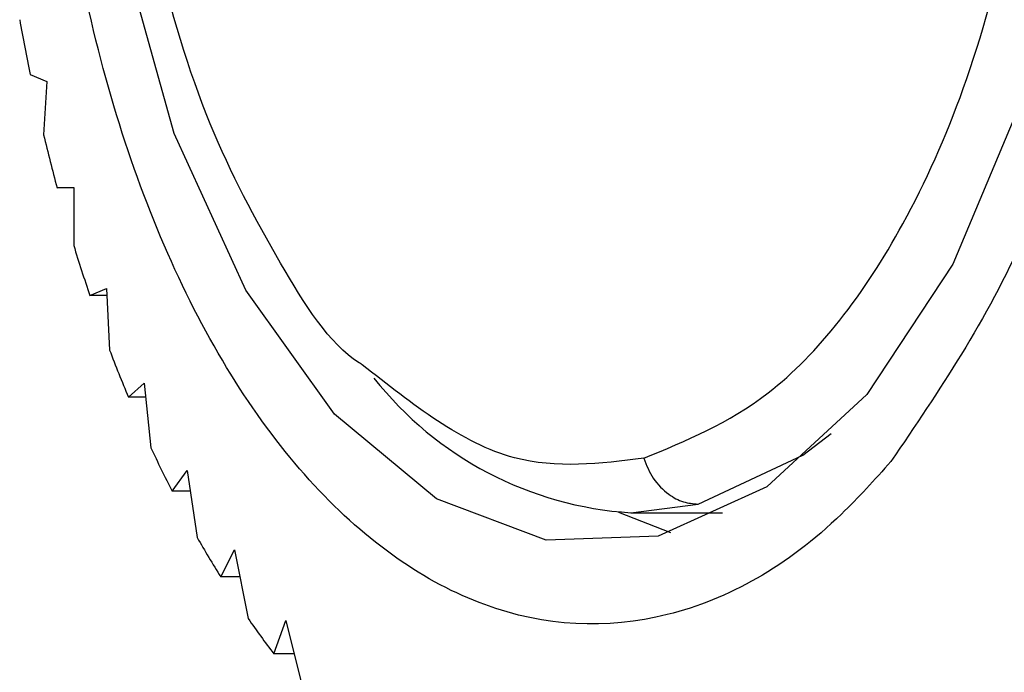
# Model space of a CAD drawing. Header units: millimetres. Extents: x 4095.901 to 4096.076, y 1727.87 to 1728.087.
# Tile 3 of 19: x 4095.90608 to 4095.91392, y 1728.0457 to 1728.05089. Entities that reach past the tile are written whole.
import ezdxf

# ---------------------------------------------------------------- set-up
doc = ezdxf.new("R2010")
doc.units = ezdxf.units.MM
doc.layers.add('SANINDUSA', color=3, linetype='Continuous')

msp = doc.modelspace()

# ---------------------------------------------------------------- linework, layer by layer
at = {"layer": 'SANINDUSA'}
for p, q in [((4095.906166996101, 1728.050453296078), (4095.906298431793, 1728.050399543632)), ((4095.906298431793, 1728.050399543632), (4095.906273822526, 1728.049972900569)), ((4095.90638077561, 1728.049552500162), (4095.906513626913, 1728.049553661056)), ((4095.906513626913, 1728.049552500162), (4095.90638077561, 1728.049552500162)), ((4095.906513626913, 1728.049553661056), (4095.906512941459, 1728.049093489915)), ((4095.906642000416, 1728.048694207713), (4095.906773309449, 1728.048750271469)), ((4095.906773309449, 1728.048750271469), (4095.906798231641, 1728.048261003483)), ((4095.906776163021, 1728.048694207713), (4095.906642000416, 1728.048694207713)), ((4095.906948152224, 1728.047886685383), (4095.907074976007, 1728.047997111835)), ((4095.907074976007, 1728.047997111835), (4095.907126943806, 1728.047483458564)), ((4095.907086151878, 1728.047886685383), (4095.906948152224, 1728.047886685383)), ((4095.907296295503, 1728.047137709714), (4095.90741572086, 1728.047301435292)), ((4095.90741572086, 1728.047301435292), (4095.907495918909, 1728.046768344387)), ((4095.907440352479, 1728.047137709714), (4095.907296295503, 1728.047137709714)), ((4095.910946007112, 1728.046965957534), (4095.911480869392, 1728.047034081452)), ((4095.911265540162, 1728.046806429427), (4095.910851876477, 1728.046968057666)), ((4095.910946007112, 1728.046965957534), (4095.911674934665, 1728.046965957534)), ((4095.907683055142, 1728.046454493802), (4095.907792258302, 1728.046669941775)), ((4095.907792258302, 1728.046669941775), (4095.907901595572, 1728.046122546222)), ((4095.907835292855, 1728.046454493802), (4095.907683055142, 1728.046454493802)), ((4095.908104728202, 1728.045843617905), (4095.908200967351, 1728.046108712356)), ((4095.908200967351, 1728.046108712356), (4095.908340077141, 1728.045552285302)), ((4095.908267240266, 1728.045843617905), (4095.908104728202, 1728.045843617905))]:
    msp.add_line(p, q, dxfattribs=at)
at = {"layer": 'SANINDUSA', "flags": 128}
for points in [[(4095.913965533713, 1728.057946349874), (4095.914368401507, 1728.056498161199), (4095.914584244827, 1728.054922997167), (4095.914602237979, 1728.05329984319), (4095.914421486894, 1728.05171009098), (4095.914051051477, 1728.050233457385), (4095.913509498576, 1728.04894398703), (4095.912824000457, 1728.047906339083), (4095.912028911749, 1728.047172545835), (4095.911164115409, 1728.046779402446), (4095.910272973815, 1728.046746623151), (4095.909400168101, 1728.047075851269), (4095.908589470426, 1728.047750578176), (4095.907881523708, 1728.04873697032), (4095.907311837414, 1728.049985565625), (4095.90690896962, 1728.051433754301), (4095.906693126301, 1728.053008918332), (4095.906675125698, 1728.054632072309), (4095.906855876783, 1728.056221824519), (4095.90722631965, 1728.057698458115)], [(4095.911480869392, 1728.047034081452), (4095.912314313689, 1728.047424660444), (4095.91253940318, 1728.04759595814)]]:
    msp.add_lwpolyline(points, dxfattribs=at)
at = {"layer": 'SANINDUSA'}
for centre, radius, start, end in [((4095.922011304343, 1728.053715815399), 0.0161767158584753, 190.0575168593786, 191.6352154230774), ((4095.920813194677, 1728.053448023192), 0.0149489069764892, 193.4423385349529, 195.1050233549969), ((4095.91942895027, 1728.053047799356), 0.01350776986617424, 197.0222663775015, 198.8022439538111), ((4095.918004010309, 1728.052531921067), 0.01199208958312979, 200.8636087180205, 202.7902259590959), ((4095.911122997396, 1728.049787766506), 0.002827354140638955, 218.2391848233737, 266.4109798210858), ((4095.916578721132, 1728.05189869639), 0.01043218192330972, 205.0388339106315, 207.1534369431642), ((4095.915263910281, 1728.051187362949), 0.00893696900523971, 209.6344793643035, 211.9773014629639), ((4095.914087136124, 1728.050413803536), 0.007528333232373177, 214.7512203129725, 217.3775655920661)]:
    msp.add_arc(centre, radius, start, end, dxfattribs=at)
for points, knots in [([(4095.913016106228, 1728.047373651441), (4095.913396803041, 1728.047933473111), (4095.914158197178, 1728.049053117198), (4095.914831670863, 1728.051485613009), (4095.915051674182, 1728.054144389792), (4095.914768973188, 1728.05679735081), (4095.914021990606, 1728.059127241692), (4095.912893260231, 1728.060876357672), (4095.91151017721, 1728.061845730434), (4095.910029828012, 1728.061928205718), (4095.908938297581, 1728.06129548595), (4095.907969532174, 1728.060265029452), (4095.907130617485, 1728.058844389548), (4095.906442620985, 1728.056455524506), (4095.906226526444, 1728.053785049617), (4095.906508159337, 1728.051135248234), (4095.907255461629, 1728.048804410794), (4095.908383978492, 1728.047055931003), (4095.909767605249, 1728.046084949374), (4095.911246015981, 1728.04600828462), (4095.912343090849, 1728.046624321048), (4095.912886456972, 1728.04722930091), (4095.913016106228, 1728.047373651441)], [0, 0, 0, 0, 0.0536861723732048, 0.1073724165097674, 0.1610586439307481, 0.2147448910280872, 0.2684310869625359, 0.3221173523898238, 0.375803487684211, 0.4294897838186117, 0.4831759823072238, 0.4999999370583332, 0.5536861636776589, 0.6073724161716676, 0.6610586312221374, 0.7147448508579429, 0.7684310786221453, 0.8221172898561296, 0.8758035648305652, 0.9294897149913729, 0.9831759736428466, 1, 1, 1, 1]), ([(4095.91104941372, 1728.047399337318), (4095.911386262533, 1728.047538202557), (4095.912149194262, 1728.047852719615), (4095.913016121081, 1728.048981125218), (4095.913628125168, 1728.050346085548), (4095.913999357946, 1728.051697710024), (4095.914199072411, 1728.053252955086), (4095.914185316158, 1728.054898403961), (4095.913949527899, 1728.056487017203), (4095.913522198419, 1728.05788174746), (4095.912960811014, 1728.058994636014), (4095.912165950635, 1728.059999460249), (4095.911161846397, 1728.060648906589), (4095.910380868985, 1728.060568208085), (4095.910036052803, 1728.060532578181)], [0, 0, 0, 0, 0.09031850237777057, 0.2045631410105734, 0.2714198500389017, 0.3439361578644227, 0.4207854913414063, 0.4999999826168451, 0.5792144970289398, 0.6560637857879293, 0.7285800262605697, 0.7954367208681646, 0.909681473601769, 1, 1, 1, 1]), ([(4095.908809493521, 1728.048143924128), (4095.908801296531, 1728.048148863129), (4095.908551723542, 1728.0482992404), (4095.908132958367, 1728.048975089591), (4095.907560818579, 1728.05003899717), (4095.907136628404, 1728.05144809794), (4095.906899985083, 1728.053032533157), (4095.906886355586, 1728.054679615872), (4095.907086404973, 1728.056232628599), (4095.907456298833, 1728.057590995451), (4095.908073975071, 1728.058927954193), (4095.908633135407, 1728.059794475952), (4095.909053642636, 1728.060015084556), (4095.909057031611, 1728.060016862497)], [0, 0, 0, 0, 0.003205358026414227, 0.09759322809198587, 0.1999716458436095, 0.308467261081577, 0.4203020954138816, 0.5321368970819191, 0.6406325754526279, 0.7430109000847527, 0.8373988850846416, 0.9986895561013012, 1, 1, 1, 1]), ([(4095.91104941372, 1728.047399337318), (4095.91070218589, 1728.047356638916), (4095.909924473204, 1728.047261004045), (4095.90920676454, 1728.047829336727), (4095.908809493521, 1728.048143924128)], [0, 0, 0, 0, 0.446473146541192, 0.9999999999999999, 0.9999999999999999, 0.9999999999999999, 0.9999999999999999]), ([(4095.91104941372, 1728.047399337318), (4095.911071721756, 1728.047344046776), (4095.911117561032, 1728.047230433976), (4095.91123541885, 1728.047113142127), (4095.911361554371, 1728.047045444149), (4095.911441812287, 1728.047037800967), (4095.911480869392, 1728.047034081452)], [0, 0, 0, 0, 0.2733257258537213, 0.5616385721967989, 0.7866736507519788, 1, 1, 1, 1])]:
    msp.add_open_spline(points, degree=3, knots=knots, dxfattribs=at)

doc.saveas('drawing.dxf')
